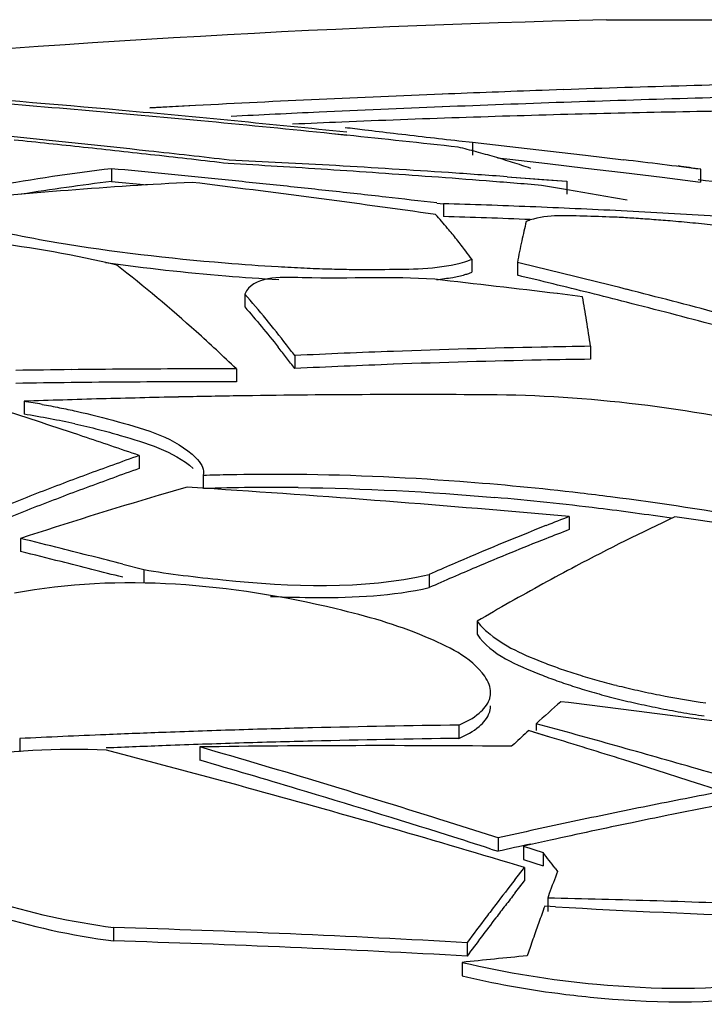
# Model space of a CAD drawing. Header units: millimetres. Extents: x 0 to 297, y 0 to 210.
# Tile 89 of 108: x 213.79 to 215.4, y 171.86 to 174.18. Entities that reach past the tile are written whole.
import ezdxf

# ---------------------------------------------------------------- set-up
doc = ezdxf.new("R2010")
doc.units = ezdxf.units.MM
doc.header["$LTSCALE"] = 16.335
doc.layers.add('08_SURFACES', color=7, linetype='CONTINUOUS')

msp = doc.modelspace()

# ---------------------------------------------------------------- linework, layer by layer
at = {"layer": '08_SURFACES', "color": 7, "linetype": 'Continuous'}
for p, q in [((215.1697, 174.1756), (217.8085, 174.1756)), ((215.0689, 174.0111), (215.0189, 174.0092)), ((215.0689, 174.011), (215.0189, 174.0092)), ((214.2033, 173.9736), (214.0959, 173.9676)), ((214.2033, 173.9736), (214.0959, 173.9678)), ((214.5594, 173.9037), (214.5242, 173.9073)), ((214.5594, 173.9033), (214.5242, 173.9071)), ((214.8229, 173.8907), (214.8549, 173.887)), ((214.8549, 173.887), (214.8549, 173.857)), ((214.8549, 173.887), (214.943, 173.8771)), ((214.8549, 173.887), (214.943, 173.8772)), ((214.943, 173.8772), (215.0316, 173.867)), ((214.943, 173.8771), (215.0316, 173.867)), ((215.0316, 173.867), (215.1207, 173.8566)), ((215.0316, 173.867), (215.1207, 173.8566)), ((215.1207, 173.8566), (215.2104, 173.8458)), ((214.914, 173.8504), (214.943, 173.8471)), ((214.943, 173.8471), (215.0316, 173.837)), ((214.943, 173.8471), (215.0316, 173.837)), ((215.0316, 173.837), (215.1207, 173.8265)), ((214.0061, 173.8249), (214.0061, 173.7948)), ((215.1207, 173.8265), (215.2104, 173.8158)), ((215.1207, 173.8265), (215.2104, 173.8158)), ((215.2104, 173.8158), (215.3007, 173.8047)), ((215.2104, 173.8158), (215.3007, 173.8047)), ((215.3915, 173.8235), (215.3915, 173.7934)), ((214.0061, 173.7948), (214.0899, 173.7868)), ((214.9361, 173.8059), (214.9889, 173.802)), ((214.9361, 173.8059), (215.077, 173.7953)), ((214.9889, 173.802), (215.0182, 173.7998)), ((215.0737, 173.7761), (215.0172, 173.7856)), ((215.0737, 173.7761), (215.0172, 173.7856)), ((215.0182, 173.7998), (215.077, 173.7953)), ((215.077, 173.7953), (215.077, 173.7652)), ((215.3007, 173.8047), (215.3915, 173.7934)), ((215.3007, 173.8047), (215.3915, 173.7934)), ((214.7713, 173.7442), (214.7865, 173.7425)), ((214.7713, 173.7442), (214.7865, 173.7425)), ((214.7865, 173.7425), (214.7865, 173.7123)), ((214.8533, 173.6119), (214.8533, 173.5817)), ((214.9605, 173.6043), (214.9605, 173.5741)), ((214.3196, 173.5299), (214.3196, 173.4996)), ((215.1137, 173.5237), (215.0545, 173.5309)), ((215.1137, 173.5237), (215.0545, 173.5309)), ((215.1325, 173.4069), (215.1325, 173.3765)), ((214.4369, 173.3851), (214.4369, 173.3547)), ((214.2996, 173.3537), (214.2996, 173.3232)), ((213.8003, 173.2775), (213.8003, 173.2469)), ((214.0712, 173.1498), (214.0712, 173.1191)), ((214.2225, 173.1089), (214.2219, 173.1028)), ((214.2219, 173.1028), (214.2219, 173.0721)), ((214.2201, 173.0729), (214.1836, 173.0752)), ((214.2201, 173.0728), (214.1836, 173.0752)), ((215.0824, 173.0062), (215.0824, 172.9754)), ((213.7922, 172.9547), (213.7922, 172.9239)), ((214.0327, 172.894), (214.0819, 172.8813)), ((214.0327, 172.894), (214.0819, 172.8813)), ((214.0819, 172.8813), (214.0819, 172.8504)), ((214.7533, 172.8699), (214.7533, 172.839)), ((214.866, 172.76), (214.866, 172.729)), ((214.8228, 172.5153), (214.8228, 172.4841)), ((215.0046, 172.5186), (215.0046, 172.5026)), ((215.0371, 172.4873), (214.987, 172.5026)), ((215.0371, 172.4873), (214.9986, 172.499)), ((213.7901, 172.4836), (213.7901, 172.4523)), ((214.2136, 172.464), (214.2136, 172.4327)), ((214.9535, 172.4716), (214.9468, 172.4654)), ((215.2872, 172.4093), (215.2107, 172.4334)), ((215.2872, 172.4093), (215.2107, 172.4334)), ((215.3647, 172.3845), (215.2872, 172.4093)), ((215.4433, 172.3592), (215.3647, 172.3845)), ((214.9152, 172.2498), (214.9152, 172.2183)), ((215.0383, 172.2446), (214.9748, 172.2306)), ((215.0032, 172.2369), (214.9748, 172.2306)), ((215.0383, 172.2447), (215.0032, 172.2369)), ((214.8983, 172.2237), (214.9152, 172.2183)), ((214.8983, 172.2237), (214.9152, 172.2183)), ((214.9748, 172.2306), (214.9748, 172.1991)), ((214.9748, 172.2306), (215.0208, 172.2157)), ((215.0208, 172.2157), (215.0208, 172.1842)), ((214.9748, 172.1991), (215.0208, 172.1842)), ((214.9548, 172.1515), (214.9774, 172.1803)), ((214.9774, 172.1803), (214.9613, 172.1851)), ((214.9774, 172.1803), (214.9613, 172.1851)), ((214.9631, 172.1621), (214.9774, 172.1803)), ((214.9774, 172.1803), (214.9774, 172.1487)), ((215.049, 172.1783), (215.0547, 172.1708)), ((214.9548, 172.12), (214.9774, 172.1487)), ((214.9664, 172.1348), (214.9774, 172.1487)), ((215.0355, 172.1188), (215.0317, 172.1083)), ((215.0317, 172.1083), (215.0317, 172.0767)), ((215.0502, 172.0876), (215.0247, 172.089)), ((215.0109, 172.0505), (215.004, 172.0311)), ((214.0107, 172.039), (214.0107, 172.0073)), ((214.8423, 172.0033), (214.8423, 171.9716)), ((214.9902, 171.9921), (214.9833, 171.9724)), ((214.8303, 171.9568), (214.8303, 171.9251))]:
    msp.add_line(p, q, dxfattribs=at)
for centre, radius, start, end in [((215.9155, 144.3225), 29.8624, 91.43111, 95.34151), ((216.9296, 119.8569), 54.186, 91.35635, 91.9679), ((210.8532, 138.5644), 35.54, 84.87043, 85.64938), ((216.7299, 125.3846), 48.6546, 92.29212, 92.63369), ((216.8117, 123.354), 50.6869, 92.027, 92.29275), ((216.9617, 118.6624), 55.351, 91.36108, 91.65788), ((210.882, 138.3018), 35.7913, 84.62645, 85.52789), ((216.6267, 127.6273), 46.4096, 92.63368, 92.99317), ((216.7299, 125.404), 48.6053, 92.29444, 92.63637), ((216.8187, 123.1919), 50.8192, 91.97202, 92.29472), ((216.8933, 121.0252), 52.9872, 91.65785, 91.97199), ((210.8531, 138.5635), 35.5409, 84.0142, 84.87043), ((216.6416, 127.3328), 46.6745, 92.63704, 92.89108), ((210.8818, 138.3002), 35.7929, 84.15932, 84.62645), ((210.4496, 140.585), 33.4804, 83.75094, 84.37472), ((210.8821, 138.3024), 35.7907, 83.68118, 84.10273), ((220.9033, 226.997), 53.4533, 263.30283, 263.46834), ((210.4108, 140.8804), 33.183, 83.89432, 84.17821), ((210.4103, 140.8759), 33.1875, 83.60275, 83.89432), ((210.4491, 140.5799), 33.4855, 83.42607, 83.75095), ((210.4099, 140.8725), 33.191, 83.30348, 83.60275), ((214.305, 171.7974), 2.1415, 74.869, 76.0499), ((214.2961, 171.7647), 2.1753, 73.7011, 74.869), ((212.6199, 144.738), 29.1464, 86.50735, 86.73414), ((213.0628, 148.0742), 25.7999, 87.01457, 87.28999), ((213.0625, 148.0685), 25.8056, 86.73155, 87.01457), ((213.062, 148.0591), 25.815, 86.14271, 86.73153), ((214.2858, 171.7295), 2.212, 72.5467, 73.701), ((214.274, 171.6917), 2.2516, 71.4065, 72.5466), ((210.9112, 138.2814), 35.8234, 82.81532, 83.10713), ((213.8604, 163.7709), 10.1685, 81.34, 81.64031), ((214.727, 167.975), 5.8942, 97.02512, 99.74635), ((210.669, 138.5016), 35.4806, 84.19579, 84.60305), ((212.6196, 144.7339), 29.1505, 86.27452, 86.50735), ((212.6194, 144.7299), 29.1545, 86.03563, 86.27452), ((212.619, 144.7252), 29.1592, 85.79068, 86.03562), ((213.0612, 148.0479), 25.8262, 85.83693, 86.14273), ((214.7685, 162.7004), 11.1072, 92.9577, 95.97123), ((214.7253, 167.9622), 5.8768, 97.02918, 99.12183), ((210.2149, 141.4107), 32.6258, 81.97748, 82.99213), ((210.669, 138.5015), 35.4806, 83.98648, 84.19579), ((210.669, 138.5012), 35.481, 83.77338, 83.98648), ((212.6186, 144.7199), 29.1646, 85.53969, 85.79068), ((212.6182, 144.7148), 29.1697, 85.28264, 85.53969), ((210.9086, 138.2808), 35.7991, 81.95854, 82.81531), ((210.6689, 138.5006), 35.4816, 83.55648, 83.77338), ((211.1053, 150.3649), 23.7452, 80.02527, 80.37912), ((210.6689, 138.5007), 35.4815, 83.36053, 83.55648), ((214.1677, 153.0288), 20.7229, 88.00926, 88.28868), ((214.1675, 153.0241), 20.7276, 87.72339, 88.00926), ((213.8508, 172.8965), 1.2309, 40.8188, 41.8144), ((214.1673, 153.0192), 20.7325, 87.43108, 87.72339), ((214.1671, 153.0132), 20.7385, 87.13232, 87.43108), ((214.1665, 153.0022), 20.7495, 86.51549, 87.13229), ((213.7953, 172.8486), 1.3042, 39.8592, 40.8189), ((214.1677, 153.0162), 20.7053, 88.00758, 88.28722), ((214.1675, 153.0116), 20.71, 87.72148, 88.00758), ((214.9707, 169.6123), 4.1044, 85.1224, 85.7324), ((213.5327, 172.6401), 1.6397, 36.3511, 37.1814), ((214.6964, 178.7244), 5.1687, 262.1677, 265.3179), ((214.6923, 178.6514), 5.0655, 265.2523, 266.6713), ((210.5858, 155.3205), 18.7998, 75.7381, 76.54418), ((211.9927, 170.9852), 3.3059, 47.9848, 52.2125), ((214.6193, 177.0005), 3.4129, 268.2815, 269.2066), ((214.6918, 178.6097), 5.0541, 265.2642, 266.6865), ((210.7945, 138.3003), 35.4872, 83.10554, 83.57419), ((210.5932, 155.3362), 18.7535, 76.26983, 76.53337), ((210.5819, 155.2902), 18.8008, 75.72653, 76.26971), ((212.2004, 171.6935), 2.8042, 37.7555, 40.9124), ((210.5638, 155.234), 18.8892, 75.06162, 75.73817), ((210.564, 155.2198), 18.8734, 75.07299, 75.72645), ((212.0227, 171.5238), 3.0299, 37.7796, 38.3777), ((211.9332, 171.4832), 3.1441, 37.2212, 37.8037), ((215.4336, 152.7216), 20.6876, 92.11886, 92.76143), ((215.4332, 152.734), 20.6751, 91.15463, 92.11886), ((215.433, 152.7413), 20.6678, 90.83307, 91.15458), ((211.9307, 171.4525), 3.1464, 37.1972, 37.7797), ((215.4332, 152.7214), 20.6573, 91.15564, 92.1207), ((215.433, 152.7287), 20.6499, 90.83379, 91.15558), ((214.2309, 145.502), 27.8518, 90.65818, 90.92545), ((214.2309, 145.5029), 27.8508, 90.39129, 90.65817), ((214.2309, 145.5032), 27.8505, 89.85866, 90.39129), ((215.4336, 152.709), 20.6697, 92.1207, 92.76382), ((214.2309, 145.4957), 27.8276, 90.65877, 90.92627), ((214.2309, 145.4967), 27.8266, 90.39164, 90.65877), ((214.2309, 145.497), 27.8263, 89.85854, 90.39164), ((214.7134, 147.0348), 26.2586, 91.59615, 91.9929), ((213.4151, 170.8911), 2.4172, 79.8106, 80.8319), ((214.7133, 147.0378), 26.2555, 91.19946, 91.59615), ((214.7133, 147.041), 26.2524, 90.90037, 91.19945), ((214.7132, 147.0429), 26.2504, 89.61308, 90.90035), ((208.6826, 157.543), 16.5109, 71.43745, 72.14793), ((213.4235, 170.9127), 2.3645, 79.3232, 80.8305), ((213.4772, 171.1964), 2.0757, 77.6804, 79.3295), ((208.6587, 157.4715), 16.5863, 71.19717, 71.43779), ((208.6461, 157.4344), 16.6255, 70.95467, 71.19717), ((216.7118, 165.6625), 7.9392, 109.42613, 109.90526), ((216.7311, 165.6092), 7.9959, 109.90526, 110.38135), ((216.7122, 165.6373), 7.9343, 109.44194, 109.92138), ((216.7513, 165.5548), 8.0539, 110.38135, 110.8544), ((216.7315, 165.5839), 7.991, 109.92139, 110.3978), ((214.3782, 168.5603), 4.5452, 91.1802, 91.9709), ((214.3864, 168.1226), 4.9829, 89.6836, 91.1703), ((214.3748, 167.1558), 5.9498, 85.66012, 89.62321), ((216.7834, 165.4709), 8.1438, 110.85528, 111.79218), ((216.7518, 165.5295), 8.0491, 110.3978, 110.87117), ((216.9582, 163.3725), 10.0916, 105.95841, 106.3449), ((212.0104, 138.8945), 34.2497, 84.85399, 86.30086), ((214.381, 168.4305), 4.6443, 90.6009, 91.963), ((214.3867, 167.9101), 5.1647, 89.3532, 90.604), ((214.3199, 166.338), 6.7694, 83.31068, 85.72131), ((216.9966, 163.2437), 10.226, 106.34841, 108.26171), ((216.773, 165.4738), 8.1087, 110.87118, 111.3415), ((214.3119, 166.2344), 6.8427, 82.95412, 85.00904), ((214.302, 166.1739), 6.9345, 82.73022, 83.32131), ((214.3175, 166.2841), 6.8232, 79.75175, 82.74266), ((216.7952, 165.4169), 8.1698, 111.3415, 111.80876), ((214.3059, 166.1787), 6.8988, 81.5232, 82.96158), ((217.5526, 166.578), 6.8864, 111.02068, 111.51132), ((217.7191, 167.9339), 5.606, 115.2149, 117.8752), ((210.2465, 138.564), 34.815, 80.1516, 81.60243), ((217.6069, 166.442), 7.0329, 111.51658, 113.4573), ((217.5531, 166.5517), 6.8824, 111.0377, 111.52868), ((207.7408, 148.4658), 25.2255, 75.89745, 76.11979), ((217.5959, 166.444), 6.9984, 111.53145, 112.98778), ((207.7341, 148.4391), 25.253, 75.55696, 75.89742), ((207.7407, 148.456), 25.2051, 75.88541, 76.10792), ((207.7339, 148.4293), 25.2327, 75.54462, 75.88539), ((217.6674, 166.301), 7.1863, 113.45219, 113.923), ((217.6552, 166.3037), 7.1506, 112.98613, 113.94305), ((217.8259, 167.7294), 5.8367, 117.86367, 118.72702), ((217.9165, 167.5652), 6.0242, 118.73157, 120.42257), ((215.6707, 174.509), 1.9591, 255.9002, 257.3817), ((215.7076, 174.6737), 2.1279, 257.3814, 258.8059), ((215.7398, 174.8379), 2.2951, 258.8134, 261.5777), ((218.7503, 168.3929), 5.5724, 131.4375, 132.2363), ((210.9086, 138.2808), 34.5403, 82.10841, 83.09276), ((215.6689, 174.4687), 1.9498, 255.7393, 257.2624), ((215.7051, 174.6281), 2.1131, 257.2589, 258.7084), ((215.1847, 143.8897), 28.6279, 90.72437, 91.41365), ((207.6501, 145.5498), 27.9536, 74.54684, 74.74623), ((215.1851, 143.8782), 28.6394, 92.38661, 92.79203), ((215.185, 143.8813), 28.6363, 92.10286, 92.38661), ((215.1849, 143.8847), 28.6329, 91.75826, 92.10286), ((215.1848, 143.8873), 28.6303, 91.41364, 91.75826), ((218.8879, 168.2416), 5.7769, 132.47402, 132.92619), ((207.4462, 147.7087), 25.9153, 72.56587, 72.96771), ((207.6455, 145.533), 27.971, 74.34607, 74.54684), ((215.185, 143.8761), 28.6102, 92.10478, 92.3863), ((215.1849, 143.8796), 28.6068, 91.75987, 92.10478), ((214.6395, 142.4167), 30.0503, 89.41401, 90.81213), ((207.042, 147.7136), 25.7685, 72.48803, 73.84075), ((215.1848, 143.8822), 28.6042, 91.41494, 91.75986), ((215.1847, 143.8845), 28.6018, 90.72503, 91.41494), ((207.6408, 145.5163), 27.9883, 74.14393, 74.34607), ((207.1281, 146.1094), 27.2269, 74.67379, 75.39392), ((207.055, 147.7488), 25.701, 73.29265, 73.82732), ((207.6359, 145.4991), 28.0062, 73.94042, 74.14393), ((207.6308, 145.4814), 28.0246, 73.73553, 73.94042), ((207.1024, 146.0165), 27.3232, 73.28416, 74.67335), ((207.033, 147.6756), 25.7774, 72.47324, 73.2925), ((218.4605, 156.4668), 16.1762, 100.74982, 101.3859), ((218.4689, 156.4249), 16.219, 101.38576, 101.70321), ((218.5138, 156.4468), 16.1757, 100.94263, 101.40436), ((218.4749, 156.3957), 16.2488, 101.70321, 102.02024), ((218.5207, 156.4127), 16.2105, 101.40431, 101.71173), ((207.0143, 147.625), 25.8612, 72.21123, 72.48864), ((218.4846, 156.3503), 16.2953, 102.0204, 102.65321), ((218.5304, 156.366), 16.2581, 101.71192, 102.40319), ((207.0147, 147.6174), 25.8384, 72.23509, 72.47346), ((218.4886, 156.3158), 16.2991, 102.38696, 102.66441), ((207.7839, 166.7105), 9.0928, 36.96586, 37.26085), ((224.0535, 168.8255), 9.6005, 159.60763, 159.9385), ((220.4144, 167.8901), 6.9258, 142.0262, 142.63651), ((220.3706, 167.8964), 6.8679, 142.05073, 142.35769), ((220.5655, 167.7745), 7.116, 142.63513, 142.93486), ((214.3201, 141.1144), 31.0021, 88.44944, 88.68469), ((214.32, 141.1132), 31.0033, 88.2108, 88.44944), ((214.32, 141.1118), 31.0047, 87.72327, 88.21079), ((220.47, 167.8198), 6.9935, 142.35769, 142.66099), ((224.6108, 168.6228), 10.1935, 160.12085, 160.35076), ((216.3977, 196.2358), 24.1858, 266.80623, 268.01015), ((220.721, 167.6573), 7.3108, 142.93618, 143.52507), ((220.6746, 167.6643), 7.2505, 142.66456, 143.55304), ((213.0246, 139.3335), 32.7203, 86.81548, 88.2729), ((225.0504, 168.4664), 10.6601, 160.46388, 160.68659), ((213.0246, 139.3325), 32.6897, 86.81249, 88.27128), ((217.3345, 148.0639), 24.0238, 95.61657, 95.98338), ((215.3552, 174.1972), 2.301, 256.8128, 264.809), ((215.3521, 174.1494), 2.2847, 256.7982, 262.5363), ((215.3606, 174.1981), 2.3341, 262.4831, 264.3616)]:
    msp.add_arc(centre, radius, start, end, dxfattribs=at)
at = {"layer": '08_SURFACES', "color": 9, "linetype": 'Continuous'}
for centre, radius, start, end in [((216.0207, 138.2854), 35.6796, 91.48472, 91.92331), ((216.0206, 138.2908), 35.6742, 91.05122, 91.48475), ((216.0122, 138.7798), 35.1851, 90.61795, 91.05218), ((216.0135, 138.4635), 35.5013, 92.36668, 92.55346), ((216.0198, 138.3115), 35.6535, 91.92328, 92.36674)]:
    msp.add_arc(centre, radius, start, end, dxfattribs=at)
at = {"layer": '08_SURFACES', "color": 7, "linetype": 'Continuous'}
for points, knots in [([(214.5553, 173.9222), (214.5707, 173.9203), (214.6088, 173.9156), (214.6468, 173.9111), (214.6695, 173.9085)], [0, 0, 0, 0, 0.40465, 1, 1, 1, 1]), ([(215.1952, 173.7105), (215.1715, 173.7116), (215.1036, 173.713), (215.0332, 173.7173), (214.9904, 173.7042)], [0, 0, 0, 0, 0.34585, 1, 1, 1, 1]), ([(214.9813, 173.7005), (214.9776, 173.6854), (214.9703, 173.6534), (214.9638, 173.6213), (214.9605, 173.6043)], [0, 0, 0, 0, 0.473121, 1, 1, 1, 1]), ([(214.9904, 173.7042), (214.9887, 173.7037), (214.9856, 173.7026), (214.9826, 173.7012), (214.9813, 173.7005)], [0, 0, 0, 0, 0.544377, 1, 1, 1, 1]), ([(215.2762, 173.7054), (215.2623, 173.7064), (215.2353, 173.7083), (215.2083, 173.7098), (215.1952, 173.7105)], [0, 0, 0, 0, 0.513965, 1, 1, 1, 1]), ([(215.4275, 173.6915), (215.4093, 173.6934), (215.3734, 173.6971), (215.3374, 173.7004), (215.3197, 173.7019)], [0, 0, 0, 0, 0.508166, 1, 1, 1, 1]), ([(214.0183, 173.5978), (213.8227, 173.6459), (213.5219, 173.6781), (213.1986, 173.6628), (213.0452, 173.6576), (213.0123, 173.625)], [0, 0, 0, 0, 0.59529, 0.863231, 1, 1, 1, 1]), ([(213.7688, 173.6718), (213.8049, 173.6643), (213.9718, 173.6337), (214.1407, 173.6142), (214.273, 173.6033)], [0, 0, 0, 0, 0.217495, 1, 1, 1, 1]), ([(214.839, 173.631), (214.8321, 173.6402), (214.8181, 173.6582), (214.8037, 173.6759), (214.7965, 173.6845)], [0, 0, 0, 0, 0.507155, 1, 1, 1, 1]), ([(214.5721, 173.5879), (214.6014, 173.5876), (214.6897, 173.5885), (214.7802, 173.5892), (214.837, 173.6059)], [0, 0, 0, 0, 0.330982, 1, 1, 1, 1]), ([(214.837, 173.6059), (214.84, 173.6068), (214.8455, 173.6086), (214.8509, 173.6108), (214.8533, 173.6119)], [0, 0, 0, 0, 0.539656, 1, 1, 1, 1]), ([(214.3981, 173.5944), (214.4183, 173.5933), (214.4579, 173.5912), (214.4976, 173.5897), (214.517, 173.5892)], [0, 0, 0, 0, 0.509901, 1, 1, 1, 1]), ([(214.8372, 173.5757), (214.8402, 173.5766), (214.8456, 173.5783), (214.8509, 173.5805), (214.8533, 173.5817)], [0, 0, 0, 0, 0.539313, 1, 1, 1, 1]), ([(214.7662, 173.5646), (214.6625, 173.5719), (214.5369, 173.5624), (214.3382, 173.5728), (214.3196, 173.5299)], [0, 0, 0, 0, 0.689569, 1, 1, 1, 1]), ([(214.7703, 173.564), (214.783, 173.5654), (214.8055, 173.5683), (214.8277, 173.5729), (214.8372, 173.5757)], [0, 0, 0, 0, 0.564295, 1, 1, 1, 1]), ([(215.1325, 173.4069), (215.1295, 173.4271), (215.1234, 173.466), (215.1169, 173.5049), (215.1137, 173.5237)], [0, 0, 0, 0, 0.51728, 1, 1, 1, 1]), ([(214.3196, 173.4996), (214.3328, 173.4843), (214.3593, 173.4531), (214.3851, 173.4212), (214.398, 173.4049)], [0, 0, 0, 0, 0.493597, 1, 1, 1, 1]), ([(214.2996, 173.3537), (214.2841, 173.3687), (214.2529, 173.3982), (214.2213, 173.4271), (214.2054, 173.4414)], [0, 0, 0, 0, 0.503663, 1, 1, 1, 1]), ([(215.7884, 173.1553), (215.7252, 173.1765), (215.4315, 173.2537), (215.1272, 173.2912), (214.8905, 173.2928)], [0, 0, 0, 0, 0.219833, 1, 1, 1, 1]), ([(213.8427, 173.2702), (213.8564, 173.2678), (213.8833, 173.2627), (213.91, 173.2571), (213.9231, 173.2542)], [0, 0, 0, 0, 0.509123, 1, 1, 1, 1]), ([(213.9231, 173.2542), (213.9561, 173.2469), (214.0523, 173.2213), (214.1571, 173.192), (214.2045, 173.1442)], [0, 0, 0, 0, 0.333929, 1, 1, 1, 1]), ([(213.9201, 173.2243), (213.9387, 173.2202), (213.9743, 173.2119), (214.0097, 173.2023), (214.0265, 173.1973)], [0, 0, 0, 0, 0.519443, 1, 1, 1, 1]), ([(214.2045, 173.1442), (214.2098, 173.1389), (214.2185, 173.1283), (214.2225, 173.1149), (214.2225, 173.1089)], [0, 0, 0, 0, 0.553683, 1, 1, 1, 1]), ([(214.0819, 172.8813), (214.1435, 172.871), (214.3655, 172.844), (214.5954, 172.8339), (214.7533, 172.8699)], [0, 0, 0, 0, 0.278187, 1, 1, 1, 1]), ([(214.7435, 172.7235), (214.6762, 172.7519), (214.3628, 172.8405), (214.0263, 172.8724), (213.7782, 172.826)], [0, 0, 0, 0, 0.224337, 1, 1, 1, 1]), ([(214.3799, 172.8184), (214.4162, 172.8166), (214.5408, 172.8137), (214.667, 172.8193), (214.7533, 172.839)], [0, 0, 0, 0, 0.290706, 1, 1, 1, 1]), ([(214.866, 172.76), (214.8722, 172.7508), (214.9176, 172.7052), (214.978, 172.6798), (215.0268, 172.6608)], [0, 0, 0, 0, 0.174821, 1, 1, 1, 1]), ([(215.0268, 172.6608), (215.039, 172.6561), (215.0644, 172.6468), (215.0901, 172.6384), (215.1034, 172.6342)], [0, 0, 0, 0, 0.484206, 1, 1, 1, 1]), ([(214.8974, 172.5921), (214.8974, 172.5985), (214.8947, 172.6123), (214.8878, 172.6243), (214.8836, 172.6303)], [0, 0, 0, 0, 0.467281, 1, 1, 1, 1]), ([(215.0147, 172.6345), (215.0275, 172.6294), (215.0543, 172.6192), (215.0815, 172.6101), (215.0956, 172.6056)], [0, 0, 0, 0, 0.482329, 1, 1, 1, 1]), ([(215.1034, 172.6342), (215.118, 172.6297), (215.1479, 172.6208), (215.178, 172.6129), (215.1935, 172.609)], [0, 0, 0, 0, 0.488255, 1, 1, 1, 1]), ([(215.0956, 172.6056), (215.1106, 172.6008), (215.1415, 172.5915), (215.1726, 172.5831), (215.1887, 172.579)], [0, 0, 0, 0, 0.487379, 1, 1, 1, 1]), ([(214.8947, 172.576), (214.8956, 172.5786), (214.897, 172.5839), (214.8974, 172.5894), (214.8974, 172.5921)], [0, 0, 0, 0, 0.502665, 1, 1, 1, 1]), ([(214.8228, 172.5153), (214.8399, 172.5227), (214.8684, 172.5375), (214.8904, 172.5632), (214.8947, 172.576)], [0, 0, 0, 0, 0.580847, 1, 1, 1, 1]), ([(214.8947, 172.5447), (214.8956, 172.5473), (214.897, 172.5527), (214.8974, 172.5582), (214.8974, 172.5609)], [0, 0, 0, 0, 0.502722, 1, 1, 1, 1]), ([(214.8228, 172.4841), (214.8398, 172.4914), (214.8684, 172.5063), (214.8904, 172.532), (214.8947, 172.5447)], [0, 0, 0, 0, 0.580644, 1, 1, 1, 1]), ([(215.2913, 172.5558), (215.3092, 172.5522), (215.3454, 172.5455), (215.3817, 172.5396), (215.4, 172.5369)], [0, 0, 0, 0, 0.49625, 1, 1, 1, 1]), ([(213.994, 172.4563), (213.8772, 172.4613), (213.6996, 172.4536), (213.4981, 172.3996), (213.4584, 172.3435)], [0, 0, 0, 0, 0.629706, 1, 1, 1, 1])]:
    msp.add_open_spline(points, degree=3, knots=knots, dxfattribs=at)
for points in [[(214.0265, 173.1973), (214.0868, 173.1795), (214.1508, 173.1608), (214.1982, 173.1195)], [(214.445, 173.0745), (214.5993, 173.0728), (214.7535, 173.0646), (214.9072, 173.0512)], [(214.8836, 172.6303), (214.8514, 172.6762), (214.7951, 172.7016), (214.7435, 172.7235)], [(214.866, 172.729), (214.8986, 172.6801), (214.9603, 172.6565), (215.0147, 172.6345)], [(213.7182, 172.1038), (213.8132, 172.073), (213.9118, 172.0525), (214.0107, 172.039)], [(213.7203, 172.0715), (213.8147, 172.041), (213.9125, 172.0208), (214.0107, 172.0073)], [(215.147, 171.9056), (215.2827, 171.8931), (215.421, 171.8908), (215.5557, 171.9112)], [(215.1313, 171.8753), (215.2719, 171.8614), (215.4153, 171.8582), (215.555, 171.8793)]]:
    msp.add_open_spline(points, degree=3, dxfattribs=at)

doc.saveas('drawing.dxf')
